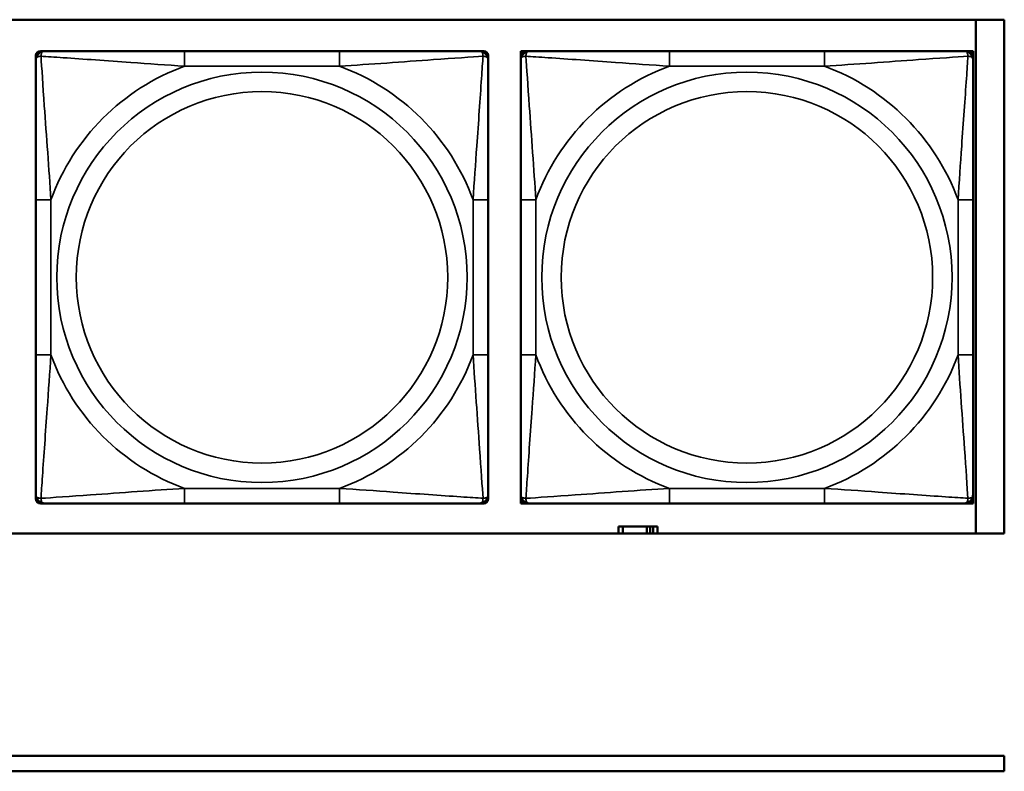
# Model space of a CAD drawing. Header units: inches. Extents: x 1.4 to 53.9, y 1.3 to 58.
# Tile 140 of 227: x 35.2 to 36.5, y 41.8 to 42.8. Entities that reach past the tile are written whole.
import ezdxf

# ---------------------------------------------------------------- set-up
doc = ezdxf.new("R2010")
doc.units = ezdxf.units.IN
doc.header["$MEASUREMENT"] = 0
doc.layers.add('Visible (ANSI)', color=7, linetype='Continuous', lineweight=50)
doc.layers.add('Visible Narrow (ANSI)', color=7, linetype='Continuous', lineweight=35)

msp = doc.modelspace()

# ---------------------------------------------------------------- linework, layer by layer
at = {"layer": 'Visible (ANSI)'}
for p, q in [((33.9512, 42.757), (36.5227, 42.757)), ((36.4856, 42.757), (36.4856, 42.0865)), ((36.5227, 42.757), (36.5227, 42.0865)), ((35.2586, 42.7043), (35.2586, 42.7102)), ((35.2645, 42.7161), (35.2704, 42.7161)), ((35.655, 42.7161), (35.4527, 42.7161)), ((35.8373, 42.7161), (35.8432, 42.7161)), ((35.8491, 42.7102), (35.8491, 42.7043)), ((35.8915, 42.7161), (35.8974, 42.7161)), ((35.8915, 42.7102), (35.8915, 42.7161)), ((35.8915, 42.7043), (35.8915, 42.7102)), ((35.8974, 42.7161), (35.9033, 42.7161)), ((36.2879, 42.7161), (36.0856, 42.7161)), ((36.4702, 42.7161), (36.4761, 42.7161)), ((36.4761, 42.7161), (36.482, 42.7161)), ((36.482, 42.7161), (36.482, 42.7102)), ((36.482, 42.7102), (36.482, 42.7043)), ((35.2586, 42.522), (35.2586, 42.3197)), ((35.8491, 42.3197), (35.8491, 42.522)), ((35.8915, 42.522), (35.8915, 42.3197)), ((36.482, 42.3197), (36.482, 42.522)), ((35.2586, 42.1315), (35.2586, 42.1374)), ((35.8491, 42.1374), (35.8491, 42.1315)), ((35.8915, 42.1315), (35.8915, 42.1374)), ((35.8915, 42.1256), (35.8915, 42.1315)), ((36.482, 42.1374), (36.482, 42.1315)), ((36.482, 42.1315), (36.482, 42.1256)), ((35.2704, 42.1256), (35.2645, 42.1256)), ((35.4527, 42.1256), (35.655, 42.1256)), ((35.8432, 42.1256), (35.8373, 42.1256)), ((35.8974, 42.1256), (35.8915, 42.1256)), ((35.9033, 42.1256), (35.8974, 42.1256)), ((36.0856, 42.1256), (36.2879, 42.1256)), ((36.4761, 42.1256), (36.4702, 42.1256)), ((36.482, 42.1256), (36.4761, 42.1256)), ((36.0249, 42.0954), (36.0191, 42.0954)), ((36.0191, 42.0954), (36.0191, 42.0865)), ((36.0249, 42.0954), (36.0562, 42.0954)), ((36.0249, 42.0865), (36.0249, 42.0954)), ((36.0562, 42.0865), (36.0562, 42.0954)), ((36.0562, 42.0954), (36.0603, 42.0954)), ((36.0603, 42.0954), (36.0603, 42.0865)), ((36.0603, 42.0954), (36.0643, 42.0954)), ((36.0701, 42.0954), (36.0643, 42.0954)), ((36.0643, 42.0954), (36.0643, 42.0865)), ((36.0701, 42.0865), (36.0701, 42.0954)), ((36.5227, 42.0865), (33.9512, 42.0865)), ((29.0757, 41.7961), (36.5227, 41.7961)), ((36.5227, 41.7961), (36.5227, 41.7761)), ((36.5227, 41.7761), (29.0757, 41.7761))]:
    msp.add_line(p, q, dxfattribs=at)
for centre, radius, start, end in [((35.2645, 42.7102), 0.00591, 90, 180), ((35.2704, 42.7043), 0.0118, 90, 180), ((35.8373, 42.7043), 0.0118, 0, 90), ((35.8432, 42.7102), 0.00591, 0, 90), ((35.8974, 42.7102), 0.00591, 90, 180), ((35.9033, 42.7043), 0.0118, 90, 180), ((36.4702, 42.7043), 0.0118, 0, 90), ((36.4761, 42.7102), 0.00591, 0, 90), ((35.2704, 42.1374), 0.0118, 180, 270), ((35.2645, 42.1315), 0.00591, 180, 270), ((35.8373, 42.1374), 0.0118, 270, 0), ((35.8432, 42.1315), 0.00591, 270, 0), ((35.9033, 42.1374), 0.0118, 180, 270), ((35.8974, 42.1315), 0.00591, 180, 270), ((36.4702, 42.1374), 0.0118, 270, 0), ((36.4761, 42.1315), 0.00591, 270, 0)]:
    msp.add_arc(centre, radius, start, end, dxfattribs=at)
for points, knots in [([(35.4527, 42.7161), (35.429, 42.7161), (35.405, 42.7161), (35.3817, 42.7161), (35.351, 42.7161), (35.3201, 42.7161), (35.2969, 42.7161), (35.2848, 42.7161), (35.2752, 42.7161), (35.2704, 42.7161)], [0.2569537, 0.2569537, 0.2569537, 0.2569537, 0.4371919, 0.4371919, 0.4371919, 0.6739428, 0.6739428, 0.6739428, 0.7963818, 0.7963818, 0.7963818, 0.7963818]), ([(35.8373, 42.7161), (35.8316, 42.7161), (35.8191, 42.7161), (35.8039, 42.7161), (35.7804, 42.7161), (35.7513, 42.7161), (35.7222, 42.7161), (35.7, 42.7161), (35.6774, 42.7161), (35.655, 42.7161)], [-0.7968224, -0.7968224, -0.7968224, -0.7968224, -0.6514613, -0.6514613, -0.6514613, -0.427691, -0.427691, -0.427691, -0.2569517, -0.2569517, -0.2569517, -0.2569517]), ([(36.0856, 42.7161), (36.062, 42.7161), (36.038, 42.7161), (36.0146, 42.7161), (35.9839, 42.7161), (35.9531, 42.7161), (35.9298, 42.7161), (35.9178, 42.7161), (35.9082, 42.7161), (35.9033, 42.7161)], [0.2569537, 0.2569537, 0.2569537, 0.2569537, 0.4371919, 0.4371919, 0.4371919, 0.6739428, 0.6739428, 0.6739428, 0.7963818, 0.7963818, 0.7963818, 0.7963818]), ([(36.4702, 42.7161), (36.4645, 42.7161), (36.452, 42.7161), (36.4368, 42.7161), (36.4134, 42.7161), (36.3842, 42.7161), (36.3552, 42.7161), (36.333, 42.7161), (36.3103, 42.7161), (36.2879, 42.7161)], [-0.7968224, -0.7968224, -0.7968224, -0.7968224, -0.6514613, -0.6514613, -0.6514613, -0.427691, -0.427691, -0.427691, -0.2569517, -0.2569517, -0.2569517, -0.2569517]), ([(35.2586, 42.7043), (35.2586, 42.6986), (35.2586, 42.6861), (35.2586, 42.6709), (35.2586, 42.6474), (35.2586, 42.6183), (35.2586, 42.5892), (35.2586, 42.5671), (35.2586, 42.5444), (35.2586, 42.522)], [-0.7968224, -0.7968224, -0.7968224, -0.7968224, -0.6514613, -0.6514613, -0.6514613, -0.427691, -0.427691, -0.427691, -0.2569517, -0.2569517, -0.2569517, -0.2569517]), ([(35.8491, 42.522), (35.8491, 42.5457), (35.8491, 42.5696), (35.8491, 42.593), (35.8491, 42.6237), (35.8491, 42.6546), (35.8491, 42.6778), (35.8491, 42.6898), (35.8491, 42.6994), (35.8491, 42.7043)], [0.2569537, 0.2569537, 0.2569537, 0.2569537, 0.4371919, 0.4371919, 0.4371919, 0.6739428, 0.6739428, 0.6739428, 0.7963818, 0.7963818, 0.7963818, 0.7963818]), ([(35.8915, 42.7043), (35.8915, 42.6986), (35.8915, 42.6861), (35.8915, 42.6709), (35.8915, 42.6474), (35.8915, 42.6183), (35.8915, 42.5892), (35.8915, 42.5671), (35.8915, 42.5444), (35.8915, 42.522)], [-0.7968224, -0.7968224, -0.7968224, -0.7968224, -0.6514613, -0.6514613, -0.6514613, -0.427691, -0.427691, -0.427691, -0.2569517, -0.2569517, -0.2569517, -0.2569517]), ([(36.482, 42.522), (36.482, 42.5457), (36.482, 42.5696), (36.482, 42.593), (36.482, 42.6237), (36.482, 42.6546), (36.482, 42.6778), (36.482, 42.6898), (36.482, 42.6994), (36.482, 42.7043)], [0.2569537, 0.2569537, 0.2569537, 0.2569537, 0.4371919, 0.4371919, 0.4371919, 0.6739428, 0.6739428, 0.6739428, 0.7963818, 0.7963818, 0.7963818, 0.7963818]), ([(35.2586, 42.3197), (35.2586, 42.296), (35.2586, 42.272), (35.2586, 42.2487), (35.2586, 42.218), (35.2586, 42.1871), (35.2586, 42.1639), (35.2586, 42.1519), (35.2586, 42.1422), (35.2586, 42.1374)], [0.2569537, 0.2569537, 0.2569537, 0.2569537, 0.4371919, 0.4371919, 0.4371919, 0.6739428, 0.6739428, 0.6739428, 0.7963818, 0.7963818, 0.7963818, 0.7963818]), ([(35.8491, 42.1374), (35.8491, 42.1431), (35.8491, 42.1556), (35.8491, 42.1708), (35.8491, 42.1942), (35.8491, 42.2234), (35.8491, 42.2524), (35.8491, 42.2746), (35.8491, 42.2973), (35.8491, 42.3197)], [-0.7968224, -0.7968224, -0.7968224, -0.7968224, -0.6514613, -0.6514613, -0.6514613, -0.427691, -0.427691, -0.427691, -0.2569517, -0.2569517, -0.2569517, -0.2569517]), ([(35.8915, 42.3197), (35.8915, 42.296), (35.8915, 42.272), (35.8915, 42.2487), (35.8915, 42.218), (35.8915, 42.1871), (35.8915, 42.1639), (35.8915, 42.1519), (35.8915, 42.1422), (35.8915, 42.1374)], [0.2569537, 0.2569537, 0.2569537, 0.2569537, 0.4371919, 0.4371919, 0.4371919, 0.6739428, 0.6739428, 0.6739428, 0.7963818, 0.7963818, 0.7963818, 0.7963818]), ([(36.482, 42.1374), (36.482, 42.1431), (36.482, 42.1556), (36.482, 42.1708), (36.482, 42.1942), (36.482, 42.2234), (36.482, 42.2524), (36.482, 42.2746), (36.482, 42.2973), (36.482, 42.3197)], [-0.7968224, -0.7968224, -0.7968224, -0.7968224, -0.6514613, -0.6514613, -0.6514613, -0.427691, -0.427691, -0.427691, -0.2569517, -0.2569517, -0.2569517, -0.2569517]), ([(35.2704, 42.1256), (35.2761, 42.1256), (35.2886, 42.1256), (35.3038, 42.1256), (35.3272, 42.1256), (35.3564, 42.1256), (35.3854, 42.1256), (35.4076, 42.1256), (35.4303, 42.1256), (35.4527, 42.1256)], [-0.7968224, -0.7968224, -0.7968224, -0.7968224, -0.6514613, -0.6514613, -0.6514613, -0.427691, -0.427691, -0.427691, -0.2569517, -0.2569517, -0.2569517, -0.2569517]), ([(35.655, 42.1256), (35.6786, 42.1256), (35.7026, 42.1256), (35.726, 42.1256), (35.7567, 42.1256), (35.7875, 42.1256), (35.8108, 42.1256), (35.8228, 42.1256), (35.8324, 42.1256), (35.8373, 42.1256)], [0.2569537, 0.2569537, 0.2569537, 0.2569537, 0.4371919, 0.4371919, 0.4371919, 0.6739428, 0.6739428, 0.6739428, 0.7963818, 0.7963818, 0.7963818, 0.7963818]), ([(35.9033, 42.1256), (35.909, 42.1256), (35.9215, 42.1256), (35.9367, 42.1256), (35.9602, 42.1256), (35.9893, 42.1256), (36.0184, 42.1256), (36.0406, 42.1256), (36.0632, 42.1256), (36.0856, 42.1256)], [-0.7968224, -0.7968224, -0.7968224, -0.7968224, -0.6514613, -0.6514613, -0.6514613, -0.427691, -0.427691, -0.427691, -0.2569517, -0.2569517, -0.2569517, -0.2569517]), ([(36.2879, 42.1256), (36.3116, 42.1256), (36.3356, 42.1256), (36.3589, 42.1256), (36.3896, 42.1256), (36.4205, 42.1256), (36.4437, 42.1256), (36.4558, 42.1256), (36.4654, 42.1256), (36.4702, 42.1256)], [0.2569537, 0.2569537, 0.2569537, 0.2569537, 0.4371919, 0.4371919, 0.4371919, 0.6739428, 0.6739428, 0.6739428, 0.7963818, 0.7963818, 0.7963818, 0.7963818])]:
    msp.add_open_spline(points, degree=3, knots=knots, dxfattribs=at)
at = {"layer": 'Visible Narrow (ANSI)'}
for p, q in [((35.4527, 42.7161), (35.4527, 42.6964)), ((35.655, 42.7161), (35.655, 42.6964)), ((36.0856, 42.7161), (36.0856, 42.6964)), ((36.2879, 42.7161), (36.2879, 42.6964)), ((35.4527, 42.6964), (35.655, 42.6964)), ((36.0856, 42.6964), (36.2879, 42.6964)), ((35.2586, 42.522), (35.2782, 42.522)), ((35.2782, 42.3197), (35.2782, 42.522)), ((35.8294, 42.522), (35.8294, 42.3197)), ((35.8491, 42.522), (35.8294, 42.522)), ((35.8915, 42.522), (35.9112, 42.522)), ((35.9112, 42.3197), (35.9112, 42.522)), ((36.4624, 42.522), (36.4624, 42.3197)), ((36.482, 42.522), (36.4624, 42.522)), ((35.2586, 42.3197), (35.2782, 42.3197)), ((35.8491, 42.3197), (35.8294, 42.3197)), ((35.8915, 42.3197), (35.9112, 42.3197)), ((36.482, 42.3197), (36.4624, 42.3197)), ((35.655, 42.1453), (35.4527, 42.1453)), ((35.4527, 42.1256), (35.4527, 42.1453)), ((35.655, 42.1256), (35.655, 42.1453)), ((36.2879, 42.1453), (36.0856, 42.1453)), ((36.0856, 42.1256), (36.0856, 42.1453)), ((36.2879, 42.1256), (36.2879, 42.1453))]:
    msp.add_line(p, q, dxfattribs=at)
for centre, radius in [((35.5538, 42.4208), 0.2678), ((36.1868, 42.4208), 0.2678), ((35.5538, 42.4208), 0.2424), ((36.1868, 42.4208), 0.2424)]:
    msp.add_circle(centre, radius, dxfattribs=at)
for centre, start, end in [((35.5538, 42.4208), 110.1547, 159.8453), ((35.5538, 42.4208), 20.1547, 69.8453), ((36.1868, 42.4208), 110.1547, 159.8453), ((36.1868, 42.4208), 20.1547, 69.8453), ((35.5538, 42.4208), 200.1547, 249.8453), ((35.5538, 42.4208), 290.1547, 339.8453), ((36.1868, 42.4208), 200.1547, 249.8453), ((36.1868, 42.4208), 290.1547, 339.8453)]:
    msp.add_arc(centre, 0.2936, start, end, dxfattribs=at)
for points, knots in [([(35.2586, 42.7043), (35.2586, 42.7048), (35.2586, 42.7053), (35.2589, 42.7062), (35.2591, 42.7066), (35.2594, 42.7072), (35.2596, 42.7074), (35.2599, 42.7077), (35.26, 42.7078), (35.2605, 42.7082), (35.2608, 42.7084), (35.2617, 42.7088), (35.2624, 42.709), (35.2638, 42.7092), (35.2646, 42.7093), (35.2654, 42.7093)], [-0.0532704, -0.0532704, -0.0532704, -0.0532704, -0.04377373, -0.04377373, -0.03521335, -0.03521335, -0.02986312, -0.02986312, -0.02651922, -0.02651922, -0.01983142, -0.01983142, -0.00913095, -0.00913095, 0.00023197, 0.00023197, 0.00023197, 0.00023197]), ([(35.2654, 42.7093), (35.2654, 42.7101), (35.2654, 42.7109), (35.2657, 42.7123), (35.2659, 42.713), (35.2663, 42.7139), (35.2665, 42.7142), (35.2668, 42.7146), (35.267, 42.7148), (35.2673, 42.7151), (35.2675, 42.7152), (35.2681, 42.7156), (35.2684, 42.7158), (35.2693, 42.7161), (35.2698, 42.7161), (35.2704, 42.7161)], [-0.00023197, -0.00023197, -0.00023197, -0.00023197, 0.00913095, 0.00913095, 0.01983142, 0.01983142, 0.02651922, 0.02651922, 0.02986312, 0.02986312, 0.03521335, 0.03521335, 0.04377373, 0.04377373, 0.0532704, 0.0532704, 0.0532704, 0.0532704]), ([(35.2654, 42.7093), (35.2731, 42.7088), (35.2831, 42.7081), (35.3201, 42.7057), (35.3518, 42.7034), (35.4061, 42.6995), (35.4293, 42.6978), (35.4527, 42.6964)], [-0.7478145, -0.7478145, -0.7478145, -0.7478145, -0.6493253, -0.6493253, -0.427691, -0.427691, -0.2569537, -0.2569537, -0.2569537, -0.2569537]), ([(35.2782, 42.522), (35.2758, 42.5625), (35.2725, 42.6048), (35.2679, 42.6705), (35.2663, 42.6949), (35.2654, 42.7093)], [0.2569517, 0.2569517, 0.2569517, 0.2569517, 0.5559983, 0.5559983, 0.7482818, 0.7482818, 0.7482818, 0.7482818]), ([(35.655, 42.6964), (35.6955, 42.6988), (35.7378, 42.7021), (35.8035, 42.7067), (35.8279, 42.7083), (35.8423, 42.7093)], [0.2569517, 0.2569517, 0.2569517, 0.2569517, 0.5559983, 0.5559983, 0.7482818, 0.7482818, 0.7482818, 0.7482818]), ([(35.8423, 42.7093), (35.8418, 42.7016), (35.8411, 42.6916), (35.8386, 42.6546), (35.8364, 42.6228), (35.8325, 42.5686), (35.8308, 42.5454), (35.8294, 42.522)], [-0.7478145, -0.7478145, -0.7478145, -0.7478145, -0.6493253, -0.6493253, -0.427691, -0.427691, -0.2569537, -0.2569537, -0.2569537, -0.2569537]), ([(35.8373, 42.7161), (35.8378, 42.7161), (35.8383, 42.7161), (35.8392, 42.7158), (35.8396, 42.7156), (35.8402, 42.7152), (35.8404, 42.7151), (35.8407, 42.7148), (35.8408, 42.7146), (35.8411, 42.7142), (35.8413, 42.7139), (35.8418, 42.713), (35.842, 42.7123), (35.8422, 42.7109), (35.8423, 42.7101), (35.8423, 42.7093)], [-0.0532704, -0.0532704, -0.0532704, -0.0532704, -0.04377373, -0.04377373, -0.03521335, -0.03521335, -0.02986312, -0.02986312, -0.02651922, -0.02651922, -0.01983142, -0.01983142, -0.00913095, -0.00913095, 0.00023197, 0.00023197, 0.00023197, 0.00023197]), ([(35.8423, 42.7093), (35.8431, 42.7093), (35.8438, 42.7092), (35.8453, 42.709), (35.846, 42.7088), (35.8469, 42.7084), (35.8472, 42.7082), (35.8476, 42.7078), (35.8477, 42.7077), (35.8481, 42.7074), (35.8482, 42.7072), (35.8486, 42.7066), (35.8488, 42.7062), (35.849, 42.7053), (35.8491, 42.7048), (35.8491, 42.7043)], [-0.00023197, -0.00023197, -0.00023197, -0.00023197, 0.00913095, 0.00913095, 0.01983142, 0.01983142, 0.02651922, 0.02651922, 0.02986312, 0.02986312, 0.03521335, 0.03521335, 0.04377373, 0.04377373, 0.0532704, 0.0532704, 0.0532704, 0.0532704]), ([(35.8915, 42.7043), (35.8915, 42.7048), (35.8916, 42.7053), (35.8918, 42.7062), (35.892, 42.7066), (35.8924, 42.7072), (35.8925, 42.7074), (35.8929, 42.7077), (35.893, 42.7078), (35.8934, 42.7082), (35.8937, 42.7084), (35.8946, 42.7088), (35.8953, 42.709), (35.8967, 42.7092), (35.8975, 42.7093), (35.8983, 42.7093)], [-0.0532704, -0.0532704, -0.0532704, -0.0532704, -0.04377373, -0.04377373, -0.03521335, -0.03521335, -0.02986312, -0.02986312, -0.02651922, -0.02651922, -0.01983142, -0.01983142, -0.00913095, -0.00913095, 0.00023197, 0.00023197, 0.00023197, 0.00023197]), ([(35.8983, 42.7093), (35.8983, 42.7101), (35.8984, 42.7109), (35.8986, 42.7123), (35.8988, 42.713), (35.8993, 42.7139), (35.8994, 42.7142), (35.8998, 42.7146), (35.8999, 42.7148), (35.9002, 42.7151), (35.9004, 42.7152), (35.901, 42.7156), (35.9014, 42.7158), (35.9023, 42.7161), (35.9028, 42.7161), (35.9033, 42.7161)], [-0.00023197, -0.00023197, -0.00023197, -0.00023197, 0.00913095, 0.00913095, 0.01983142, 0.01983142, 0.02651922, 0.02651922, 0.02986312, 0.02986312, 0.03521335, 0.03521335, 0.04377373, 0.04377373, 0.0532704, 0.0532704, 0.0532704, 0.0532704]), ([(35.8983, 42.7093), (35.906, 42.7088), (35.916, 42.7081), (35.9531, 42.7057), (35.9848, 42.7034), (36.039, 42.6995), (36.0623, 42.6978), (36.0856, 42.6964)], [-0.7478145, -0.7478145, -0.7478145, -0.7478145, -0.6493253, -0.6493253, -0.427691, -0.427691, -0.2569537, -0.2569537, -0.2569537, -0.2569537]), ([(35.9112, 42.522), (35.9088, 42.5625), (35.9055, 42.6048), (35.9009, 42.6705), (35.8993, 42.6949), (35.8983, 42.7093)], [0.2569517, 0.2569517, 0.2569517, 0.2569517, 0.5559983, 0.5559983, 0.7482818, 0.7482818, 0.7482818, 0.7482818]), ([(36.2879, 42.6964), (36.3284, 42.6988), (36.3708, 42.7021), (36.4364, 42.7067), (36.4608, 42.7083), (36.4752, 42.7093)], [0.2569517, 0.2569517, 0.2569517, 0.2569517, 0.5559983, 0.5559983, 0.7482818, 0.7482818, 0.7482818, 0.7482818]), ([(36.4752, 42.7093), (36.4747, 42.7016), (36.4741, 42.6916), (36.4716, 42.6546), (36.4693, 42.6228), (36.4654, 42.5686), (36.4638, 42.5454), (36.4624, 42.522)], [-0.7478145, -0.7478145, -0.7478145, -0.7478145, -0.6493253, -0.6493253, -0.427691, -0.427691, -0.2569537, -0.2569537, -0.2569537, -0.2569537]), ([(36.4702, 42.7161), (36.4708, 42.7161), (36.4713, 42.7161), (36.4722, 42.7158), (36.4725, 42.7156), (36.4731, 42.7152), (36.4733, 42.7151), (36.4736, 42.7148), (36.4738, 42.7146), (36.4741, 42.7142), (36.4743, 42.7139), (36.4747, 42.713), (36.4749, 42.7123), (36.4752, 42.7109), (36.4752, 42.7101), (36.4752, 42.7093)], [-0.0532704, -0.0532704, -0.0532704, -0.0532704, -0.04377373, -0.04377373, -0.03521335, -0.03521335, -0.02986312, -0.02986312, -0.02651922, -0.02651922, -0.01983142, -0.01983142, -0.00913095, -0.00913095, 0.00023197, 0.00023197, 0.00023197, 0.00023197]), ([(36.4752, 42.7093), (36.476, 42.7093), (36.4768, 42.7092), (36.4782, 42.709), (36.4789, 42.7088), (36.4798, 42.7084), (36.4801, 42.7082), (36.4805, 42.7078), (36.4807, 42.7077), (36.481, 42.7074), (36.4812, 42.7072), (36.4815, 42.7066), (36.4817, 42.7062), (36.482, 42.7053), (36.482, 42.7048), (36.482, 42.7043)], [-0.00023197, -0.00023197, -0.00023197, -0.00023197, 0.00913095, 0.00913095, 0.01983142, 0.01983142, 0.02651922, 0.02651922, 0.02986312, 0.02986312, 0.03521335, 0.03521335, 0.04377373, 0.04377373, 0.0532704, 0.0532704, 0.0532704, 0.0532704]), ([(35.2654, 42.1324), (35.2659, 42.1401), (35.2665, 42.1501), (35.269, 42.1871), (35.2713, 42.2188), (35.2752, 42.2731), (35.2768, 42.2963), (35.2782, 42.3197)], [-0.7478145, -0.7478145, -0.7478145, -0.7478145, -0.6493253, -0.6493253, -0.427691, -0.427691, -0.2569537, -0.2569537, -0.2569537, -0.2569537]), ([(35.8294, 42.3197), (35.8318, 42.2792), (35.8351, 42.2368), (35.8397, 42.1712), (35.8413, 42.1468), (35.8423, 42.1324)], [0.2569517, 0.2569517, 0.2569517, 0.2569517, 0.5559983, 0.5559983, 0.7482818, 0.7482818, 0.7482818, 0.7482818]), ([(35.8983, 42.1324), (35.8988, 42.1401), (35.8995, 42.1501), (35.902, 42.1871), (35.9042, 42.2188), (35.9081, 42.2731), (35.9098, 42.2963), (35.9112, 42.3197)], [-0.7478145, -0.7478145, -0.7478145, -0.7478145, -0.6493253, -0.6493253, -0.427691, -0.427691, -0.2569537, -0.2569537, -0.2569537, -0.2569537]), ([(36.4624, 42.3197), (36.4648, 42.2792), (36.468, 42.2368), (36.4727, 42.1712), (36.4743, 42.1468), (36.4752, 42.1324)], [0.2569517, 0.2569517, 0.2569517, 0.2569517, 0.5559983, 0.5559983, 0.7482818, 0.7482818, 0.7482818, 0.7482818]), ([(35.4527, 42.1453), (35.4122, 42.1429), (35.3698, 42.1396), (35.3042, 42.1349), (35.2798, 42.1333), (35.2654, 42.1324)], [0.2569517, 0.2569517, 0.2569517, 0.2569517, 0.5559983, 0.5559983, 0.7482818, 0.7482818, 0.7482818, 0.7482818]), ([(35.8423, 42.1324), (35.8346, 42.1329), (35.8246, 42.1336), (35.7875, 42.136), (35.7558, 42.1383), (35.7016, 42.1422), (35.6783, 42.1438), (35.655, 42.1453)], [-0.7478145, -0.7478145, -0.7478145, -0.7478145, -0.6493253, -0.6493253, -0.427691, -0.427691, -0.2569537, -0.2569537, -0.2569537, -0.2569537]), ([(36.0856, 42.1453), (36.0451, 42.1429), (36.0028, 42.1396), (35.9371, 42.1349), (35.9127, 42.1333), (35.8983, 42.1324)], [0.2569517, 0.2569517, 0.2569517, 0.2569517, 0.5559983, 0.5559983, 0.7482818, 0.7482818, 0.7482818, 0.7482818]), ([(36.4752, 42.1324), (36.4675, 42.1329), (36.4575, 42.1336), (36.4205, 42.136), (36.3888, 42.1383), (36.3345, 42.1422), (36.3113, 42.1438), (36.2879, 42.1453)], [-0.7478145, -0.7478145, -0.7478145, -0.7478145, -0.6493253, -0.6493253, -0.427691, -0.427691, -0.2569537, -0.2569537, -0.2569537, -0.2569537]), ([(35.2654, 42.1324), (35.2646, 42.1324), (35.2638, 42.1325), (35.2624, 42.1327), (35.2617, 42.1329), (35.2608, 42.1333), (35.2605, 42.1335), (35.26, 42.1339), (35.2599, 42.134), (35.2596, 42.1343), (35.2594, 42.1345), (35.2591, 42.1351), (35.2589, 42.1355), (35.2586, 42.1363), (35.2586, 42.1368), (35.2586, 42.1374)], [-0.00023197, -0.00023197, -0.00023197, -0.00023197, 0.00913095, 0.00913095, 0.01983142, 0.01983142, 0.02651922, 0.02651922, 0.02986312, 0.02986312, 0.03521335, 0.03521335, 0.04377373, 0.04377373, 0.0532704, 0.0532704, 0.0532704, 0.0532704]), ([(35.2704, 42.1256), (35.2698, 42.1256), (35.2693, 42.1256), (35.2684, 42.1259), (35.2681, 42.1261), (35.2675, 42.1265), (35.2673, 42.1266), (35.267, 42.1269), (35.2668, 42.1271), (35.2665, 42.1275), (35.2663, 42.1278), (35.2659, 42.1287), (35.2657, 42.1294), (35.2654, 42.1308), (35.2654, 42.1316), (35.2654, 42.1324)], [-0.0532704, -0.0532704, -0.0532704, -0.0532704, -0.04377373, -0.04377373, -0.03521335, -0.03521335, -0.02986312, -0.02986312, -0.02651922, -0.02651922, -0.01983142, -0.01983142, -0.00913095, -0.00913095, 0.00023197, 0.00023197, 0.00023197, 0.00023197]), ([(35.8423, 42.1324), (35.8423, 42.1316), (35.8422, 42.1308), (35.842, 42.1294), (35.8418, 42.1287), (35.8413, 42.1278), (35.8411, 42.1275), (35.8408, 42.1271), (35.8407, 42.1269), (35.8404, 42.1266), (35.8402, 42.1265), (35.8396, 42.1261), (35.8392, 42.1259), (35.8383, 42.1256), (35.8378, 42.1256), (35.8373, 42.1256)], [-0.00023197, -0.00023197, -0.00023197, -0.00023197, 0.00913095, 0.00913095, 0.01983142, 0.01983142, 0.02651922, 0.02651922, 0.02986312, 0.02986312, 0.03521335, 0.03521335, 0.04377373, 0.04377373, 0.0532704, 0.0532704, 0.0532704, 0.0532704]), ([(35.8491, 42.1374), (35.8491, 42.1368), (35.849, 42.1363), (35.8488, 42.1355), (35.8486, 42.1351), (35.8482, 42.1345), (35.8481, 42.1343), (35.8477, 42.134), (35.8476, 42.1339), (35.8472, 42.1335), (35.8469, 42.1333), (35.846, 42.1329), (35.8453, 42.1327), (35.8438, 42.1325), (35.8431, 42.1324), (35.8423, 42.1324)], [-0.0532704, -0.0532704, -0.0532704, -0.0532704, -0.04377373, -0.04377373, -0.03521335, -0.03521335, -0.02986312, -0.02986312, -0.02651922, -0.02651922, -0.01983142, -0.01983142, -0.00913095, -0.00913095, 0.00023197, 0.00023197, 0.00023197, 0.00023197]), ([(35.8983, 42.1324), (35.8975, 42.1324), (35.8967, 42.1325), (35.8953, 42.1327), (35.8946, 42.1329), (35.8937, 42.1333), (35.8934, 42.1335), (35.893, 42.1339), (35.8929, 42.134), (35.8925, 42.1343), (35.8924, 42.1345), (35.892, 42.1351), (35.8918, 42.1355), (35.8916, 42.1363), (35.8915, 42.1368), (35.8915, 42.1374)], [-0.00023197, -0.00023197, -0.00023197, -0.00023197, 0.00913095, 0.00913095, 0.01983142, 0.01983142, 0.02651922, 0.02651922, 0.02986312, 0.02986312, 0.03521335, 0.03521335, 0.04377373, 0.04377373, 0.0532704, 0.0532704, 0.0532704, 0.0532704]), ([(35.9033, 42.1256), (35.9028, 42.1256), (35.9023, 42.1256), (35.9014, 42.1259), (35.901, 42.1261), (35.9004, 42.1265), (35.9002, 42.1266), (35.8999, 42.1269), (35.8998, 42.1271), (35.8994, 42.1275), (35.8993, 42.1278), (35.8988, 42.1287), (35.8986, 42.1294), (35.8984, 42.1308), (35.8983, 42.1316), (35.8983, 42.1324)], [-0.0532704, -0.0532704, -0.0532704, -0.0532704, -0.04377373, -0.04377373, -0.03521335, -0.03521335, -0.02986312, -0.02986312, -0.02651922, -0.02651922, -0.01983142, -0.01983142, -0.00913095, -0.00913095, 0.00023197, 0.00023197, 0.00023197, 0.00023197]), ([(36.4752, 42.1324), (36.4752, 42.1316), (36.4752, 42.1308), (36.4749, 42.1294), (36.4747, 42.1287), (36.4743, 42.1278), (36.4741, 42.1275), (36.4738, 42.1271), (36.4736, 42.1269), (36.4733, 42.1266), (36.4731, 42.1265), (36.4725, 42.1261), (36.4722, 42.1259), (36.4713, 42.1256), (36.4708, 42.1256), (36.4702, 42.1256)], [-0.00023197, -0.00023197, -0.00023197, -0.00023197, 0.00913095, 0.00913095, 0.01983142, 0.01983142, 0.02651922, 0.02651922, 0.02986312, 0.02986312, 0.03521335, 0.03521335, 0.04377373, 0.04377373, 0.0532704, 0.0532704, 0.0532704, 0.0532704]), ([(36.482, 42.1374), (36.482, 42.1368), (36.482, 42.1363), (36.4817, 42.1355), (36.4815, 42.1351), (36.4812, 42.1345), (36.481, 42.1343), (36.4807, 42.134), (36.4805, 42.1339), (36.4801, 42.1335), (36.4798, 42.1333), (36.4789, 42.1329), (36.4782, 42.1327), (36.4768, 42.1325), (36.476, 42.1324), (36.4752, 42.1324)], [-0.0532704, -0.0532704, -0.0532704, -0.0532704, -0.04377373, -0.04377373, -0.03521335, -0.03521335, -0.02986312, -0.02986312, -0.02651922, -0.02651922, -0.01983142, -0.01983142, -0.00913095, -0.00913095, 0.00023197, 0.00023197, 0.00023197, 0.00023197])]:
    msp.add_open_spline(points, degree=3, knots=knots, dxfattribs=at)

doc.saveas('drawing.dxf')
